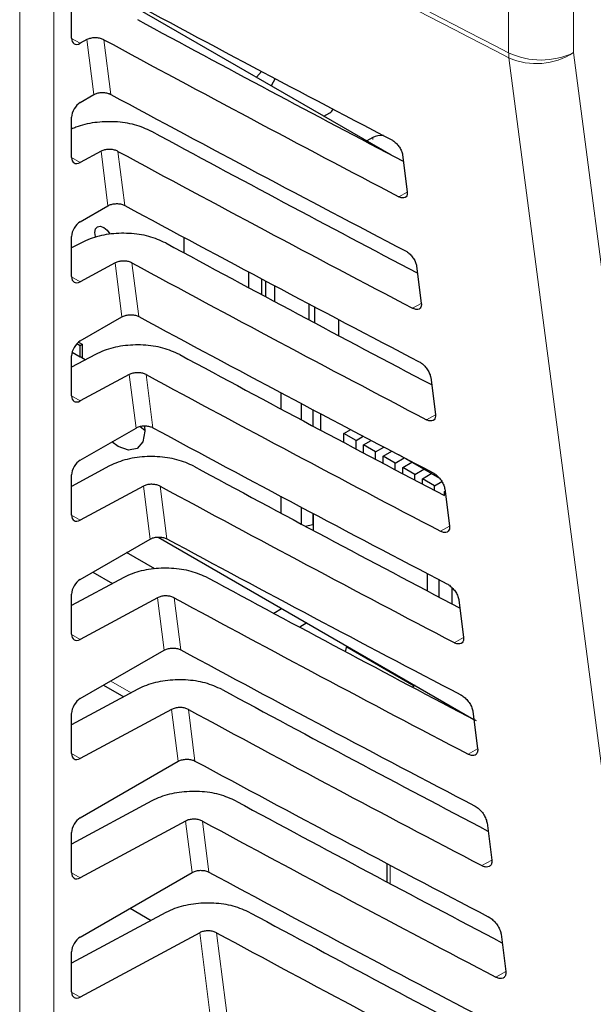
# Paper-space layout 'Blatt2' of a CAD drawing. Header units: millimetres. Extents: x 5 to 418, y 2 to 292.
# Tile 19 of 54: x 118 to 126, y 178 to 192. Entities that reach past the tile are written whole.
import ezdxf

# ---------------------------------------------------------------- set-up
doc = ezdxf.new("R2010")
doc.units = ezdxf.units.MM

psp = doc.layouts.new('Blatt2')

# ---------------------------------------------------------------- linework, layer by layer
at = {"color": 7, "linetype": 'Continuous', "lineweight": 18}
for p, q in [((118.151, 174.909), (118.151, 197.682)), ((118.618, 197.68), (118.618, 174.907)), ((124.851, 191.108), (124.851, 194.338)), ((125.741, 194.34), (125.741, 191.11)), ((118.862, 191.306), (118.98, 191.238)), ((119.168, 190.535), (119.073, 191.288)), ((119.304, 191.287), (119.399, 190.538)), ((122.99, 189.922), (122.99, 189.947)), ((118.862, 189.673), (118.98, 189.605)), ((119.36, 189.012), (119.266, 189.759)), ((119.497, 189.758), (119.591, 189.016)), ((123.462, 189.201), (123.346, 189.136)), ((119.553, 187.49), (119.459, 188.229)), ((119.69, 188.229), (119.783, 187.494)), ((118.862, 188.04), (118.98, 187.972)), ((123.655, 187.675), (123.536, 187.609)), ((119.745, 185.968), (119.653, 186.7)), ((119.884, 186.7), (119.975, 185.972)), ((118.862, 186.407), (118.98, 186.339)), ((123.848, 186.15), (123.726, 186.082)), ((119.937, 184.446), (119.846, 185.171)), ((120.077, 185.17), (120.168, 184.45)), ((118.862, 184.774), (118.98, 184.706)), ((124.04, 184.624), (123.916, 184.554)), ((120.13, 182.924), (120.039, 183.642)), ((120.27, 183.641), (120.36, 182.928)), ((118.862, 183.14), (118.98, 183.072)), ((124.233, 183.098), (124.106, 183.027)), ((119.399, 182.502), (119.679, 182.341)), ((120.322, 181.402), (120.232, 182.113)), ((120.463, 182.112), (120.552, 181.406)), ((124.426, 181.573), (124.296, 181.5)), ((118.862, 181.507), (118.98, 181.439)), ((120.514, 179.88), (120.425, 180.583)), ((120.656, 180.583), (120.745, 179.884)), ((123.229, 179.978), (123.229, 179.726)), ((124.619, 180.047), (124.485, 179.973)), ((118.862, 179.874), (118.98, 179.806)), ((120.982, 176.178), (120.619, 179.054)), ((120.85, 179.054), (121.211, 176.196)), ((124.812, 178.522), (124.675, 178.445)), ((118.862, 178.241), (118.98, 178.173))]:
    psp.add_line(p, q, dxfattribs=at)
at = {"color": 7, "linetype": 'Continuous', "lineweight": 25}
for p, q in [((119.126, 192.083), (123.24, 189.708)), ((118.862, 191.308), (118.862, 191.857)), ((119.073, 191.288), (118.98, 191.238)), ((121.466, 190.852), (121.394, 190.774)), ((121.652, 190.754), (121.597, 190.657)), ((118.98, 190.426), (119.168, 190.535)), ((118.862, 189.675), (118.862, 190.224)), ((122.319, 190.24), (122.401, 190.287)), ((122.99, 189.947), (122.908, 189.9)), ((119.266, 189.759), (118.98, 189.605)), ((123.397, 189.712), (123.462, 189.203)), ((118.98, 188.793), (119.36, 189.012)), ((118.862, 188.042), (118.862, 188.591)), ((120.4, 188.581), (120.4, 188.369)), ((118.996, 188.506), (118.862, 188.434)), ((119.459, 188.229), (118.98, 187.972)), ((123.59, 188.186), (123.654, 187.678)), ((121.291, 187.89), (121.291, 188.105)), ((121.464, 188.013), (121.464, 187.797)), ((121.523, 187.765), (121.523, 187.982)), ((121.645, 187.917), (121.645, 187.701)), ((122.118, 187.448), (122.118, 187.667)), ((122.189, 187.629), (122.189, 187.41)), ((118.98, 187.16), (119.553, 187.49)), ((122.519, 187.455), (122.519, 187.235)), ((118.936, 187.125), (118.978, 187.1)), ((118.959, 187.146), (119.008, 187.118)), ((118.978, 187.1), (119.008, 187.118)), ((118.978, 186.943), (118.978, 187.1)), ((119.008, 187.118), (119.008, 186.926)), ((119.189, 186.977), (118.862, 186.801)), ((118.862, 186.409), (118.862, 186.958)), ((118.869, 187.006), (118.978, 186.943)), ((119.05, 186.902), (118.978, 186.943)), ((119.653, 186.7), (118.98, 186.339)), ((123.783, 186.661), (123.847, 186.152)), ((121.729, 186.453), (121.729, 186.23)), ((122.013, 186.078), (122.013, 186.302)), ((122.166, 186.221), (122.166, 185.997)), ((122.272, 186.165), (122.272, 185.94)), ((118.98, 185.527), (119.745, 185.968)), ((119.805, 185.984), (119.867, 185.939)), ((122.595, 185.892), (122.687, 185.946)), ((122.76, 185.797), (122.595, 185.892)), ((122.595, 185.768), (122.595, 185.892)), ((122.76, 185.797), (122.86, 185.855)), ((122.76, 185.681), (122.76, 185.797)), ((122.863, 185.737), (122.969, 185.798)), ((122.863, 185.626), (122.863, 185.737)), ((123.028, 185.642), (122.863, 185.737)), ((123.028, 185.642), (123.141, 185.707)), ((123.028, 185.539), (123.028, 185.642)), ((123.132, 185.582), (123.25, 185.65)), ((123.42, 185.558), (123.346, 185.6)), ((123.297, 185.487), (123.132, 185.582)), ((123.132, 185.484), (123.132, 185.582)), ((123.297, 185.487), (123.42, 185.558)), ((123.297, 185.397), (123.297, 185.487)), ((123.401, 185.427), (123.523, 185.498)), ((123.42, 185.558), (123.42, 185.561)), ((123.437, 185.552), (123.899, 185.286)), ((123.523, 185.498), (123.523, 185.503)), ((123.688, 185.402), (123.523, 185.498)), ((119.383, 185.448), (118.862, 185.168)), ((123.401, 185.342), (123.401, 185.427)), ((123.566, 185.332), (123.401, 185.427)), ((123.566, 185.332), (123.688, 185.402)), ((123.566, 185.255), (123.566, 185.332)), ((123.669, 185.272), (123.792, 185.343)), ((123.688, 185.402), (123.688, 185.407)), ((123.792, 185.343), (123.792, 185.347)), ((123.907, 185.276), (123.792, 185.343)), ((118.862, 184.776), (118.862, 185.325)), ((123.834, 185.177), (123.669, 185.272)), ((123.669, 185.2), (123.669, 185.272)), ((123.834, 185.177), (123.936, 185.235)), ((119.846, 185.171), (118.98, 184.706)), ((123.834, 185.113), (123.834, 185.177)), ((123.971, 185.098), (123.98, 185.103)), ((123.971, 185.042), (123.971, 185.098)), ((123.976, 185.135), (124.04, 184.627)), ((121.729, 185.033), (121.729, 184.804)), ((122.013, 184.652), (122.013, 184.882)), ((122.166, 184.801), (122.166, 184.648)), ((122.171, 184.798), (122.171, 184.567)), ((122.166, 184.648), (122.171, 184.654)), ((122.065, 184.624), (122.166, 184.648)), ((122.163, 184.647), (122.171, 184.642)), ((118.98, 183.894), (119.937, 184.446)), ((120.047, 184.474), (124.376, 181.976)), ((120.004, 184.037), (119.616, 184.261)), ((119.153, 183.993), (119.424, 183.837)), ((119.576, 183.918), (118.862, 183.535)), ((123.739, 183.736), (123.739, 183.973)), ((123.898, 183.653), (123.898, 183.89)), ((124.075, 183.782), (124.075, 183.56)), ((118.862, 183.143), (118.862, 183.692)), ((120.039, 183.642), (118.98, 183.072)), ((124.169, 183.61), (124.233, 183.101)), ((121.632, 183.43), (121.74, 183.497)), ((122.084, 183.298), (121.989, 183.239)), ((118.98, 182.261), (120.13, 182.924)), ((122.617, 182.904), (122.634, 182.981)), ((122.632, 182.97), (123.558, 182.435)), ((119.769, 182.389), (118.862, 181.902)), ((119.301, 182.446), (119.578, 182.286)), ((123.569, 182.441), (123.531, 182.419)), ((120.232, 182.113), (118.98, 181.439)), ((118.862, 181.51), (118.862, 182.059)), ((124.362, 182.084), (124.426, 181.576)), ((118.98, 180.627), (120.322, 181.402)), ((119.962, 180.86), (118.862, 180.269)), ((120.425, 180.583), (118.98, 179.806)), ((124.555, 180.559), (124.619, 180.05)), ((118.862, 179.877), (118.862, 180.426)), ((123.18, 180.004), (123.18, 179.751)), ((118.98, 178.994), (120.514, 179.88)), ((120.155, 179.331), (118.862, 178.636)), ((119.663, 179.389), (119.952, 179.222)), ((120.619, 179.054), (118.98, 178.173)), ((124.748, 179.033), (124.812, 178.525)), ((118.862, 178.244), (118.862, 178.793))]:
    psp.add_line(p, q, dxfattribs=at)
at = {"color": 7, "linetype": 'Continuous', "lineweight": 18, "flags": 128}
for points in [[(127.215, 173.005), (127.083, 174.015), (126.554, 178.056), (124.855, 191.039)], [(125.741, 191.11), (126.921, 182.09), (128.101, 173.076)]]:
    psp.add_lwpolyline(points, dxfattribs=at)
at = {"color": 7, "linetype": 'Continuous', "lineweight": 25, "flags": 128}
for points in [[(119.195, 188.579), (119.191, 188.59), (119.182, 188.648), (119.191, 188.696), (119.217, 188.726), (119.256, 188.733), (119.302, 188.717), (119.348, 188.68), (119.386, 188.628), (119.389, 188.623)], [(119.863, 185.995), (119.867, 185.925), (119.84, 185.78), (119.76, 185.689), (119.642, 185.666), (119.502, 185.714), (119.414, 185.777)]]:
    psp.add_lwpolyline(points, dxfattribs=at)
at = {"color": 7, "linetype": 'Continuous', "lineweight": 18}
for centre, radius, start, end in [((278.519, 489.585), 335.711, 241.61753, 242.75876), ((278.52, 489.51), 335.705, 241.61758, 242.75876), ((125.295, 192.05), 1.041, 244.78, 295.3751), ((125.45, 191.107), 0.598, 179.8785, 186.5632), ((125.232, 191.9), 0.94, 246.3585, 302.7876)]:
    psp.add_arc(centre, radius, start, end, dxfattribs=at)
at = {"color": 7, "linetype": 'Continuous', "lineweight": 25}
for centre, radius, start, end in [((122.356, 190.374), 0.0975, 296.9982, 336.5981), ((123.106, 189.726), 0.25, 83.0931, 117.6932)]:
    psp.add_arc(centre, radius, start, end, dxfattribs=at)
for centre, major_axis, ratio, start_param, end_param in [((347.282, 337.468), (333.724, 5.135), 0.587275, 3.950946, 3.967413), ((346.184, 326.522), (331.364, -4.923), 0.567125, 3.968584, 3.983526), ((118.982, 191.375), (0.086, 0.143), 0.587369, 2.36515, 3.918493), ((346.183, 326.521), (332.036, -4.933), 0.567125, 3.968582, 3.985126), ((347.282, 335.834), (333.457, 5.131), 0.587275, 3.950986, 3.967453), ((118.982, 190.291), (0.086, 0.143), 0.587369, 0.811807, 2.36515), ((346.184, 324.889), (331.096, -4.919), 0.567125, 3.968625, 3.983579), ((118.982, 189.742), (0.086, 0.143), 0.587369, 2.36515, 3.918493), ((346.183, 324.888), (331.769, -4.929), 0.567125, 3.968623, 3.985166), ((347.281, 334.201), (333.189, 5.127), 0.587275, 3.951027, 3.967493), ((118.982, 188.658), (0.086, 0.143), 0.587369, 0.811807, 2.36515), ((346.185, 323.256), (330.829, -4.915), 0.567125, 3.968666, 3.983632), ((346.183, 323.255), (331.501, -4.925), 0.567125, 3.968664, 3.985207), ((118.982, 188.109), (0.086, 0.143), 0.587369, 2.36515, 3.918493), ((347.281, 332.568), (332.922, 5.123), 0.587275, 3.951067, 3.967532), ((118.982, 187.025), (0.086, 0.143), 0.587369, 0.811807, 2.36515), ((346.185, 321.623), (330.561, -4.911), 0.567125, 3.968707, 3.983625), ((346.184, 321.623), (331.234, -4.921), 0.567125, 3.968705, 3.985247), ((118.982, 186.476), (0.086, 0.143), 0.587369, 2.36515, 3.918493), ((347.28, 330.934), (332.654, 5.119), 0.587275, 3.951108, 3.967572), ((118.982, 185.392), (0.086, 0.143), 0.587369, 0.811807, 2.36515), ((346.185, 319.99), (330.294, -4.907), 0.567125, 3.968748, 3.983739), ((346.184, 319.99), (330.966, -4.917), 0.567125, 3.968746, 3.985287), ((118.982, 184.843), (0.086, 0.143), 0.587369, 2.36515, 3.918493), ((347.28, 329.301), (332.386, 5.115), 0.587275, 3.951149, 3.967612), ((118.982, 183.759), (0.086, 0.143), 0.587369, 0.811807, 2.36515), ((346.186, 318.358), (330.026, -4.903), 0.567125, 3.968789, 3.983923), ((346.185, 318.357), (330.699, -4.913), 0.567125, 3.968787, 3.985327), ((118.982, 183.21), (0.086, 0.143), 0.587369, 2.36515, 3.918493), ((347.279, 327.668), (332.119, 5.111), 0.587275, 3.951189, 3.967652), ((346.186, 316.725), (329.758, -4.899), 0.567125, 3.96883, 3.983847), ((118.982, 182.126), (0.086, 0.143), 0.587369, 0.811807, 2.36515), ((346.185, 316.724), (330.431, -4.909), 0.567125, 3.968828, 3.985368), ((118.982, 181.577), (0.086, 0.143), 0.587369, 2.36515, 3.918493), ((347.279, 326.034), (331.851, 5.106), 0.587275, 3.95123, 3.967692), ((346.187, 315.092), (329.491, -4.895), 0.567125, 3.968872, 3.983901), ((118.982, 180.493), (0.086, 0.143), 0.587369, 0.811807, 2.36515), ((346.186, 315.091), (330.163, -4.905), 0.567125, 3.96887, 3.985408), ((118.982, 179.944), (0.086, 0.143), 0.587369, 2.36515, 3.918493), ((347.279, 324.401), (331.584, 5.102), 0.587275, 3.951271, 3.967733), ((346.187, 313.459), (329.223, -4.891), 0.567125, 3.968913, 3.983955), ((118.982, 178.859), (0.086, 0.143), 0.587369, 0.811807, 2.36515), ((346.186, 313.458), (329.896, -4.901), 0.567125, 3.968911, 3.985449), ((118.982, 178.31), (0.086, 0.143), 0.587369, 2.36515, 3.918493)]:
    psp.add_ellipse(centre, major_axis=major_axis, ratio=ratio, start_param=start_param, end_param=end_param, dxfattribs=at)
for points, knots in [([(119.304, 191.287), (119.289, 191.294), (119.26, 191.307), (119.204, 191.315), (119.147, 191.313), (119.103, 191.302), (119.081, 191.291), (119.073, 191.288)], [0, 0, 0, 0, 0.218777, 0.43751, 0.657479, 0.879863, 1, 1, 1, 1]), ([(119.168, 190.535), (119.183, 190.542), (119.213, 190.556), (119.269, 190.565), (119.326, 190.563), (119.37, 190.552), (119.392, 190.542), (119.399, 190.538)], [0, 0, 0, 0, 0.223618, 0.44726, 0.670215, 0.891746, 1, 1, 1, 1]), ([(119.958, 190.032), (119.884, 190.065), (119.736, 190.131), (119.457, 190.171), (119.176, 190.159), (118.973, 190.114), (118.882, 190.071), (118.862, 190.062)], [0, 0, 0, 0, 0.232727, 0.465407, 0.699402, 0.935967, 1, 1, 1, 1]), ([(123.249, 189.915), (123.255, 189.911), (123.275, 189.9), (123.31, 189.871), (123.35, 189.826), (123.38, 189.775), (123.394, 189.736), (123.397, 189.716), (123.397, 189.712)], [0, 0, 0, 0, 0.081253, 0.29343, 0.506901, 0.72249, 0.939689, 1, 1, 1, 1]), ([(119.497, 189.758), (119.482, 189.765), (119.453, 189.778), (119.397, 189.786), (119.341, 189.783), (119.296, 189.773), (119.274, 189.762), (119.266, 189.759)], [0, 0, 0, 0, 0.218783, 0.437522, 0.657497, 0.879887, 1, 1, 1, 1]), ([(123.462, 189.203), (123.462, 189.197), (123.464, 189.176), (123.457, 189.146), (123.435, 189.123), (123.4, 189.117), (123.368, 189.125), (123.35, 189.134), (123.346, 189.136)], [0, 0, 0, 0, 0.085705, 0.302608, 0.518156, 0.731573, 0.943439, 1, 1, 1, 1]), ([(119.36, 189.012), (119.375, 189.02), (119.405, 189.034), (119.462, 189.043), (119.519, 189.041), (119.563, 189.03), (119.584, 189.02), (119.591, 189.016)], [0, 0, 0, 0, 0.2236241, 0.4472715, 0.6702332, 0.8917694, 1, 1, 1, 1]), ([(120.152, 188.503), (120.077, 188.536), (119.929, 188.602), (119.65, 188.642), (119.368, 188.63), (119.144, 188.577), (119.035, 188.525), (118.996, 188.506)], [0, 0, 0, 0, 0.218789, 0.437534, 0.657515, 0.879913, 1, 1, 1, 1]), ([(123.438, 188.394), (123.444, 188.391), (123.465, 188.379), (123.502, 188.349), (123.542, 188.302), (123.573, 188.25), (123.587, 188.21), (123.59, 188.19), (123.59, 188.186)], [0, 0, 0, 0, 0.084719, 0.296921, 0.510428, 0.726053, 0.943271, 1, 1, 1, 1]), ([(119.69, 188.229), (119.676, 188.235), (119.646, 188.249), (119.59, 188.257), (119.534, 188.254), (119.489, 188.244), (119.467, 188.233), (119.459, 188.229)], [0, 0, 0, 0, 0.218789, 0.4375337, 0.6575145, 0.8799115, 1, 1, 1, 1]), ([(123.654, 187.678), (123.655, 187.671), (123.657, 187.65), (123.65, 187.619), (123.626, 187.595), (123.591, 187.589), (123.558, 187.598), (123.54, 187.607), (123.536, 187.609)], [0, 0, 0, 0, 0.089099, 0.305978, 0.521493, 0.734878, 0.946728, 1, 1, 1, 1]), ([(119.553, 187.49), (119.568, 187.497), (119.597, 187.512), (119.654, 187.521), (119.711, 187.519), (119.755, 187.508), (119.776, 187.498), (119.783, 187.494)], [0, 0, 0, 0, 0.22363, 0.447283, 0.670251, 0.891793, 1, 1, 1, 1]), ([(120.345, 186.974), (120.271, 187.007), (120.122, 187.073), (119.843, 187.113), (119.561, 187.101), (119.338, 187.048), (119.228, 186.995), (119.189, 186.977)], [0, 0, 0, 0, 0.2187953, 0.4375462, 0.6575334, 0.8799369, 1, 1, 1, 1]), ([(123.627, 186.874), (123.634, 186.871), (123.656, 186.858), (123.693, 186.827), (123.734, 186.779), (123.766, 186.725), (123.779, 186.685), (123.782, 186.665), (123.783, 186.661)], [0, 0, 0, 0, 0.088008, 0.300233, 0.513775, 0.729433, 0.94667, 1, 1, 1, 1]), ([(119.884, 186.7), (119.869, 186.706), (119.839, 186.719), (119.783, 186.727), (119.727, 186.725), (119.682, 186.714), (119.66, 186.704), (119.653, 186.7)], [0, 0, 0, 0, 0.218795, 0.437546, 0.657532, 0.879936, 1, 1, 1, 1]), ([(123.847, 186.152), (123.848, 186.145), (123.85, 186.123), (123.842, 186.091), (123.818, 186.067), (123.782, 186.062), (123.749, 186.07), (123.729, 186.08), (123.726, 186.082)], [0, 0, 0, 0, 0.09232, 0.309177, 0.524659, 0.738015, 0.949851, 1, 1, 1, 1]), ([(119.745, 185.968), (119.76, 185.975), (119.79, 185.99), (119.846, 185.999), (119.903, 185.997), (119.947, 185.986), (119.969, 185.976), (119.975, 185.972)], [0, 0, 0, 0, 0.223636, 0.447295, 0.670269, 0.891817, 1, 1, 1, 1]), ([(120.538, 185.445), (120.464, 185.478), (120.315, 185.544), (120.037, 185.583), (119.755, 185.572), (119.531, 185.519), (119.421, 185.466), (119.383, 185.448)], [0, 0, 0, 0, 0.218801, 0.437558, 0.657551, 0.879961, 1, 1, 1, 1]), ([(123.816, 185.354), (123.823, 185.35), (123.846, 185.338), (123.884, 185.305), (123.927, 185.256), (123.959, 185.2), (123.972, 185.159), (123.975, 185.139), (123.976, 185.135)], [0, 0, 0, 0, 0.091132, 0.303381, 0.516954, 0.732645, 0.9499, 1, 1, 1, 1]), ([(120.077, 185.17), (120.062, 185.177), (120.032, 185.19), (119.977, 185.198), (119.92, 185.196), (119.875, 185.185), (119.853, 185.175), (119.846, 185.171)], [0, 0, 0, 0, 0.218801, 0.437558, 0.657551, 0.87996, 1, 1, 1, 1]), ([(124.04, 184.627), (124.041, 184.62), (124.043, 184.596), (124.035, 184.564), (124.01, 184.54), (123.972, 184.534), (123.939, 184.543), (123.919, 184.553), (123.916, 184.554)], [0, 0, 0, 0, 0.09538, 0.312215, 0.527668, 0.740995, 0.952818, 1, 1, 1, 1]), ([(119.937, 184.446), (119.952, 184.453), (119.982, 184.468), (120.039, 184.476), (120.096, 184.474), (120.14, 184.464), (120.161, 184.453), (120.168, 184.45)], [0, 0, 0, 0, 0.223642, 0.447307, 0.670287, 0.89184, 1, 1, 1, 1]), ([(120.731, 183.916), (120.657, 183.948), (120.509, 184.014), (120.23, 184.054), (119.948, 184.043), (119.724, 183.99), (119.614, 183.937), (119.576, 183.918)], [0, 0, 0, 0, 0.218807, 0.43757, 0.65757, 0.879985, 1, 1, 1, 1]), ([(124.005, 183.834), (124.013, 183.83), (124.036, 183.817), (124.076, 183.783), (124.119, 183.732), (124.152, 183.676), (124.165, 183.634), (124.168, 183.613), (124.169, 183.61)], [0, 0, 0, 0, 0.094104, 0.306375, 0.51998, 0.735701, 0.952973, 1, 1, 1, 1]), ([(120.27, 183.641), (120.255, 183.648), (120.225, 183.661), (120.17, 183.669), (120.113, 183.667), (120.069, 183.656), (120.047, 183.645), (120.039, 183.642)], [0, 0, 0, 0, 0.218807, 0.43757, 0.657569, 0.879984, 1, 1, 1, 1]), ([(124.233, 183.101), (124.234, 183.094), (124.236, 183.07), (124.227, 183.036), (124.202, 183.012), (124.163, 183.006), (124.129, 183.016), (124.109, 183.026), (124.106, 183.027)], [0, 0, 0, 0, 0.098292, 0.315106, 0.53053, 0.74383, 0.955641, 1, 1, 1, 1]), ([(120.13, 182.924), (120.145, 182.931), (120.174, 182.945), (120.231, 182.954), (120.288, 182.952), (120.332, 182.942), (120.353, 182.931), (120.36, 182.928)], [0, 0, 0, 0, 0.223648, 0.447319, 0.670304, 0.891864, 1, 1, 1, 1]), ([(120.924, 182.386), (120.85, 182.419), (120.702, 182.485), (120.423, 182.525), (120.141, 182.514), (119.917, 182.461), (119.807, 182.408), (119.769, 182.389)], [0, 0, 0, 0, 0.218813, 0.437582, 0.657588, 0.88001, 1, 1, 1, 1]), ([(124.194, 182.314), (124.202, 182.31), (124.226, 182.296), (124.267, 182.261), (124.311, 182.209), (124.344, 182.151), (124.358, 182.109), (124.361, 182.088), (124.362, 182.084)], [0, 0, 0, 0, 0.096934, 0.309226, 0.522862, 0.738613, 0.9559, 1, 1, 1, 1]), ([(120.463, 182.112), (120.448, 182.119), (120.419, 182.132), (120.363, 182.14), (120.306, 182.137), (120.262, 182.127), (120.24, 182.116), (120.232, 182.113)], [0, 0, 0, 0, 0.218813, 0.437581, 0.657587, 0.880009, 1, 1, 1, 1]), ([(124.426, 181.576), (124.427, 181.568), (124.429, 181.543), (124.42, 181.509), (124.394, 181.484), (124.354, 181.478), (124.319, 181.488), (124.299, 181.498), (124.296, 181.5)], [0, 0, 0, 0, 0.101065, 0.31786, 0.533256, 0.746531, 0.958331, 1, 1, 1, 1]), ([(120.322, 181.402), (120.337, 181.409), (120.367, 181.423), (120.423, 181.432), (120.48, 181.43), (120.524, 181.42), (120.545, 181.409), (120.552, 181.406)], [0, 0, 0, 0, 0.223654, 0.447331, 0.670322, 0.891888, 1, 1, 1, 1]), ([(121.117, 180.857), (121.043, 180.89), (120.895, 180.956), (120.616, 180.996), (120.334, 180.984), (120.11, 180.931), (120.001, 180.879), (119.962, 180.86)], [0, 0, 0, 0, 0.218819, 0.437594, 0.657606, 0.880034, 1, 1, 1, 1]), ([(124.383, 180.794), (124.391, 180.789), (124.416, 180.775), (124.459, 180.739), (124.503, 180.686), (124.537, 180.626), (124.551, 180.583), (124.554, 180.562), (124.555, 180.559)], [0, 0, 0, 0, 0.099632, 0.311946, 0.52561, 0.741389, 0.958692, 1, 1, 1, 1]), ([(120.656, 180.583), (120.642, 180.589), (120.612, 180.603), (120.556, 180.61), (120.5, 180.608), (120.455, 180.598), (120.433, 180.587), (120.425, 180.583)], [0, 0, 0, 0, 0.218819, 0.437593, 0.657605, 0.880033, 1, 1, 1, 1]), ([(124.619, 180.05), (124.62, 180.042), (124.622, 180.016), (124.613, 179.982), (124.585, 179.956), (124.545, 179.951), (124.509, 179.961), (124.489, 179.971), (124.485, 179.973)], [0, 0, 0, 0, 0.10371, 0.320486, 0.535856, 0.749107, 0.960896, 1, 1, 1, 1]), ([(120.514, 179.88), (120.529, 179.887), (120.559, 179.901), (120.615, 179.91), (120.672, 179.908), (120.716, 179.898), (120.738, 179.887), (120.745, 179.884)], [0, 0, 0, 0, 0.22366, 0.447343, 0.67034, 0.891912, 1, 1, 1, 1]), ([(121.311, 179.328), (121.236, 179.361), (121.088, 179.427), (120.809, 179.467), (120.527, 179.455), (120.303, 179.402), (120.194, 179.349), (120.155, 179.331)], [0, 0, 0, 0, 0.218825, 0.437606, 0.657624, 0.880059, 1, 1, 1, 1]), ([(124.572, 179.274), (124.581, 179.269), (124.607, 179.254), (124.65, 179.217), (124.696, 179.162), (124.73, 179.101), (124.744, 179.058), (124.747, 179.036), (124.748, 179.033)], [0, 0, 0, 0, 0.102208, 0.314542, 0.528235, 0.744041, 0.961357, 1, 1, 1, 1]), ([(120.85, 179.054), (120.835, 179.06), (120.805, 179.073), (120.749, 179.081), (120.693, 179.079), (120.648, 179.068), (120.626, 179.058), (120.619, 179.054)], [0, 0, 0, 0, 0.218825, 0.437606, 0.657623, 0.880057, 1, 1, 1, 1]), ([(124.812, 178.525), (124.813, 178.516), (124.815, 178.49), (124.805, 178.454), (124.777, 178.428), (124.735, 178.423), (124.699, 178.434), (124.678, 178.444), (124.675, 178.445)], [0, 0, 0, 0, 0.106236, 0.322993, 0.538338, 0.751567, 0.963346, 1, 1, 1, 1])]:
    psp.add_open_spline(points, degree=3, knots=knots, dxfattribs=at)

doc.saveas('drawing.dxf')
